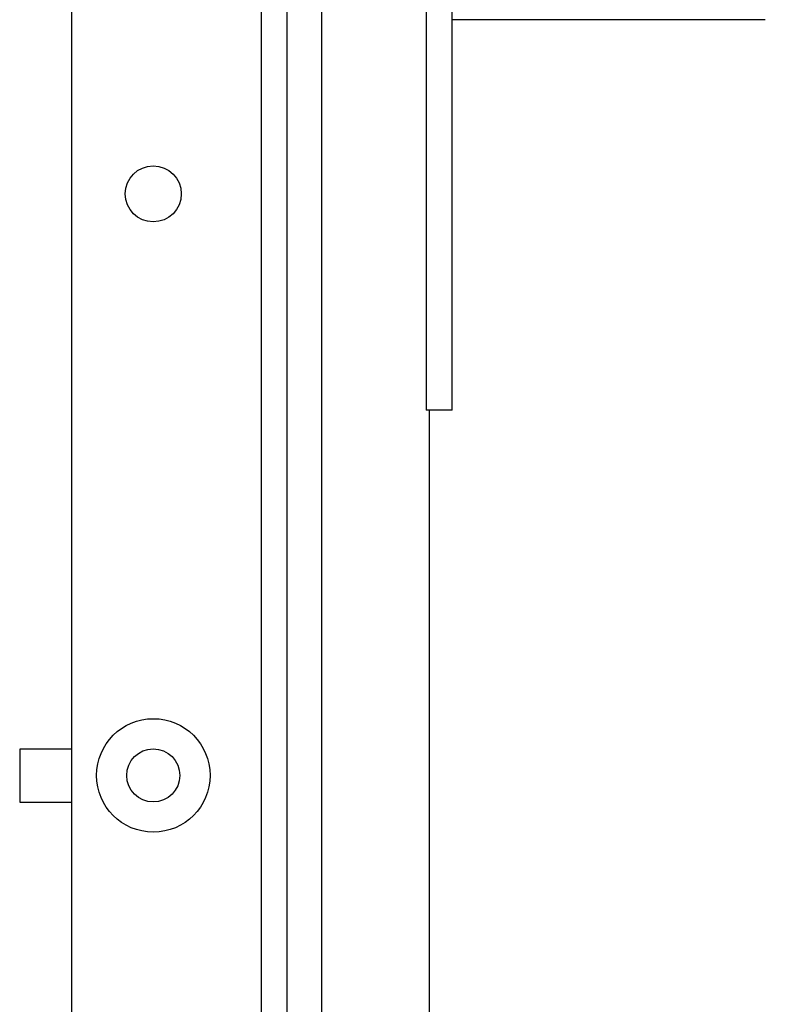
# Model space of a CAD drawing. Extents: x 1152 to 2559, y 156 to 782.
# Tile 26 of 111: x 1524.11 to 1531.05, y 695.35 to 704.51. Entities that reach past the tile are written whole.
import ezdxf

# ---------------------------------------------------------------- set-up
doc = ezdxf.new("R2010")
doc.units = 0
doc.header["$MEASUREMENT"] = 0
doc.layers.add('1', color=1, linetype='CONTINUOUS')

msp = doc.modelspace()

# ---------------------------------------------------------------- linework, layer by layer
at = {"layer": '1', "linetype": 'Continuous'}
for p, q in [((1524.59457, 711.50246), (1524.59457, 672.08471)), ((1526.5989, 711.26193), (1526.5989, 672.33858)), ((1531.04839, 704.51416), (1528.13548, 704.51416)), ((1528.13553, 700.8797), (1527.89501, 700.8797)), ((1527.92169, 700.87971), (1527.92169, 695.12071)), ((1524.59457, 697.72629), (1524.11354, 697.72629)), ((1524.11354, 697.72629), (1524.11354, 697.2319)), ((1524.11354, 697.2319), (1524.59457, 697.2319))]:
    msp.add_line(p, q, dxfattribs=at)
for points in [[(1526.35839, 711.26193), (1526.35839, 672.33858), (1526.5989, 672.33858)], [(1526.91959, 711.03478), (1526.91959, 672.56573), (1540.94962, 672.56573), (1540.94962, 711.03478)], [(1528.13553, 700.8797), (1528.13553, 705.64991), (1527.89501, 705.64991), (1527.89501, 700.8797)]]:
    msp.add_lwpolyline(points, dxfattribs=at)
for centre, radius in [((1525.35606, 702.89314), 0.26056), ((1525.35606, 697.48133), 0.5278), ((1525.35606, 697.48133), 0.2472)]:
    msp.add_circle(centre, radius, dxfattribs=at)

doc.saveas('drawing.dxf')
